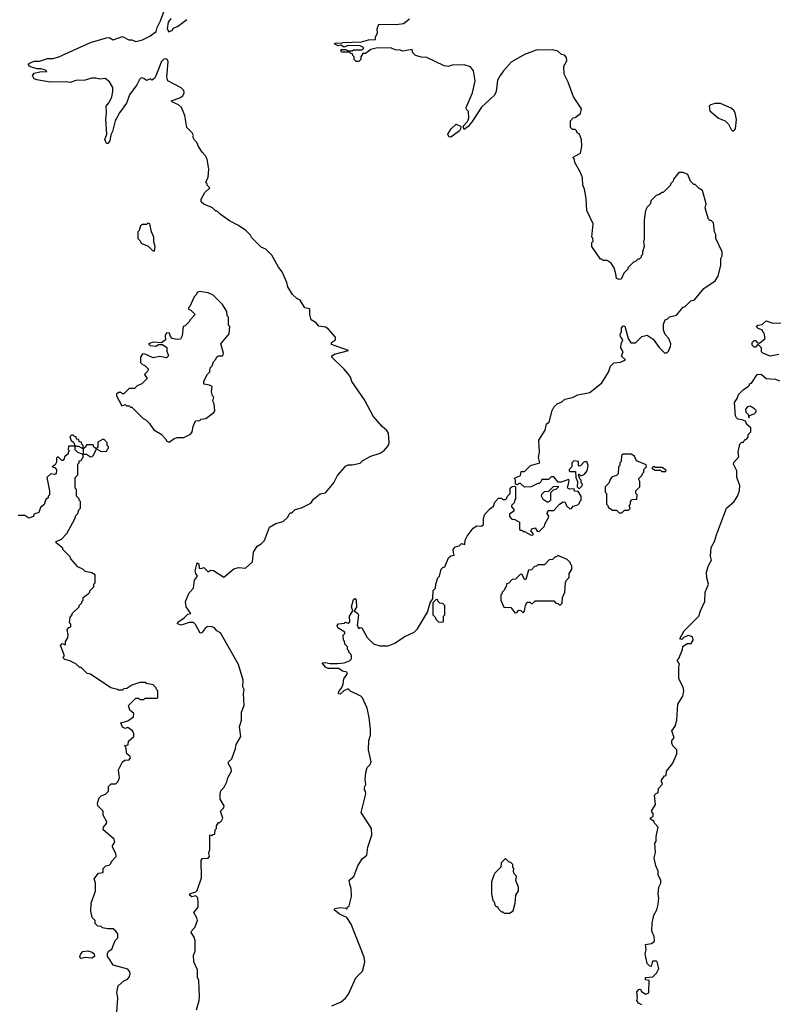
# Model space of a CAD drawing. Extents: x 2386423 to 2568864, y 578392 to 761999.
# Tile 59 of 256: x 2483386 to 2489059, y 625218 to 632594. Entities that reach past the tile are written whole.
import ezdxf

# ---------------------------------------------------------------- set-up
doc = ezdxf.new("R2010")
doc.units = 0

msp = doc.modelspace()

# ---------------------------------------------------------------- linework, layer by layer
at = {"layer": '0CON05XD'}
for points in [[(2485352.5, 630705), (2485325, 630740), (2485275, 630830), (2485230, 630875), (2485195, 630890), (2485125, 630960), (2485115, 630980), (2485080, 631015), (2485025, 631052.5), (2484957, 631087), (2484887, 631137), (2484865, 631160), (2484855, 631160), (2484830, 631185), (2484765, 631212.5), (2484745, 631230), (2484745, 631250), (2484771.7, 631298.3), (2484810, 631335), (2484790, 631355), (2484790, 631365), (2484780, 631375), (2484797.5, 631415), (2484802.5, 631475), (2484789.3, 631549.3), (2484777.5, 631575), (2484751.7, 631601.7), (2484723.9, 631643.9), (2484713, 631673), (2484695, 631690), (2484682.5, 631715), (2484687.5, 631725), (2484677.5, 631745), (2484637.5, 631785), (2484622.5, 631875), (2484596.7, 631935), (2484575, 631956.7), (2484530, 631975), (2484520, 631985), (2484585, 632008.6), (2484607.3, 632022.7), (2484617.8, 632045), (2484613.8, 632063.8), (2484594, 632084), (2484495, 632136.2), (2484488.5, 632165), (2484497.1, 632277.1), (2484493.4, 632293.4), (2484485, 632300.8), (2484465, 632299.2), (2484448.3, 632281.7), (2484405, 632173.3), (2484395, 632153.3), (2484375, 632140), (2484365, 632150), (2484335, 632137.5), (2484315, 632152.5), (2484295, 632157.5), (2484282.5, 632145), (2484263.6, 632106.4), (2484208.8, 632031.2), (2484185, 631967.5), (2484133, 631897), (2484102, 631835), (2484080, 631755), (2484067.7, 631732.3), (2484060, 631685), (2484045, 631666.2), (2484036.4, 631666.4), (2484024.4, 631695), (2484038, 631735), (2484031.2, 631845), (2484036.7, 631895), (2484033.3, 631945), (2484055, 631972.5), (2484076.2, 632015), (2484083.3, 632055), (2484082.5, 632085), (2484059.3, 632129.3), (2484025, 632152.5), (2483985, 632148.8), (2483955, 632156.2), (2483923.9, 632156.1), (2483875, 632140), (2483805, 632138.8), (2483765, 632124), (2483735, 632129.2), (2483615, 632126), (2483513.6, 632143.6), (2483495, 632150), (2483482.5, 632175), (2483495, 632192.5), (2483536.4, 632203.6), (2483590, 632205), (2483580, 632215), (2483546.1, 632226.1), (2483516.4, 632226.4), (2483475, 632237.5), (2483460, 632245), (2483451.7, 632258.3), (2483453.9, 632266.1), (2483495, 632283.3), (2483535, 632283.8), (2483595, 632303.8), (2483635, 632303.3), (2483680, 632315), (2483916.1, 632423.9), (2484035, 632458.8), (2484055, 632460), (2484085, 632443.3), (2484155, 632466.7), (2484203.6, 632443.6), (2484225, 632443.3), (2484255, 632431.2), (2484305.9, 632444.1), (2484360.7, 632469.3), (2484408.8, 632505), (2484415.7, 632535), (2484440.8, 632585), (2484475, 632680)], [(2484517, 632603), (2484497.5, 632575), (2484490, 632525), (2484503, 632503), (2484530, 632515), (2484535, 632530), (2484567, 632543), (2484637.5, 632595)], [(2486633.3, 628603.3), (2486632.5, 628625), (2486646.4, 628643.6), (2486677, 628653), (2486695, 628670), (2486718.3, 628661.7), (2486722.5, 628695), (2486737.5, 628725), (2486782.5, 628785), (2486808.3, 628801.7), (2486845, 628800), (2486858.3, 628811.7), (2486858.3, 628851.7), (2486867.5, 628885), (2486903.6, 628926.4), (2486935, 628950), (2486945, 628980), (2486971.7, 629008.3), (2486995, 629010), (2487005, 629000), (2487025, 629000), (2487035, 629010), (2487040, 629025), (2487060, 629045), (2487060, 629085), (2487073, 629097), (2487095, 629100), (2487100, 629095), (2487100, 629005), (2487093, 628997), (2487090, 628975), (2487070, 628955), (2487070, 628945), (2487087.5, 628925), (2487087, 628913), (2487055, 628890), (2487053, 628873), (2487071.7, 628851.7), (2487095, 628850), (2487128.3, 628828.3), (2487130, 628775), (2487135, 628770), (2487145, 628770), (2487155, 628760), (2487165, 628760), (2487215, 628732.5), (2487230, 628735), (2487230, 628745), (2487212.5, 628765), (2487220, 628780), (2487245, 628786.7), (2487261.7, 628761.7), (2487275, 628760), (2487315, 628800), (2487317.5, 628815), (2487346.4, 628863.6), (2487347.5, 628875), (2487336.7, 628895), (2487342.5, 628917.5), (2487385, 628916.7), (2487427.5, 628965), (2487455, 628982.5), (2487470, 628980), (2487481.7, 628951.7), (2487505, 628930), (2487518.3, 628931.7), (2487531.7, 628948.3), (2487565, 628960), (2487578.3, 628971.7), (2487580, 628985), (2487590, 628995), (2487590, 629025), (2487568.3, 629058.3), (2487541.7, 629061.7), (2487538.3, 629078.3), (2487505, 629077.5), (2487490, 629085), (2487487.5, 629095), (2487496.4, 629113.6), (2487500, 629145), (2487495, 629150), (2487441.7, 629128.3), (2487418.3, 629128.3), (2487385, 629170), (2487365, 629170), (2487345, 629150), (2487295, 629150), (2487290, 629135), (2487275, 629120), (2487265, 629120), (2487217, 629093), (2487165, 629092.5), (2487135, 629120), (2487125, 629120), (2487115, 629110), (2487100, 629115), (2487100, 629145), (2487091.7, 629158.3), (2487135, 629180), (2487141.7, 629208.3), (2487165, 629210), (2487210, 629255), (2487280, 629275), (2487271.2, 629315), (2487277.5, 629355), (2487273.8, 629445), (2487321.7, 629518.3), (2487330, 629565), (2487351.7, 629578.3), (2487373, 629667), (2487385, 629690), (2487410, 629715), (2487445, 629730), (2487468.3, 629751.7), (2487525, 629762.5), (2487565, 629782.5), (2487655, 629800), (2487745, 629872.5), (2487795.8, 629954.2), (2487811.2, 629998.8), (2487835, 630022.5), (2487885, 630028), (2487922.5, 630045), (2487893.6, 630073.6), (2487904, 630105), (2487888.6, 630135), (2487891.2, 630165), (2487903.3, 630195), (2487885, 630220), (2487883.8, 630235), (2487893, 630257), (2487892.5, 630285), (2487905, 630300), (2487917, 630297), (2487942.5, 630205), (2487963, 630173), (2487997, 630173), (2488045, 630220), (2488085, 630230), (2488129.3, 630199.3), (2488175, 630137.5), (2488215, 630097.5), (2488231.7, 630098.3), (2488245, 630110), (2488258.8, 630145), (2488263.3, 630165), (2488246.7, 630205), (2488220, 630235), (2488208.3, 630268.3), (2488208.3, 630311.7), (2488220, 630345), (2488235, 630350), (2488253, 630367), (2488305, 630380), (2488355, 630440), (2488370, 630445), (2488413, 630487), (2488440, 630495), (2488510, 630580), (2488593, 630637), (2488617, 630673), (2488637.5, 630755), (2488637.5, 630805), (2488647.5, 630825), (2488647.5, 630855), (2488600, 630955), (2488600, 630985), (2488590, 631005), (2488581.7, 631071.7), (2488565, 631090), (2488555, 631090), (2488545, 631100), (2488533, 631133), (2488520, 631185), (2488527.5, 631215), (2488500, 631315), (2488475, 631330), (2488445, 631360), (2488435, 631360), (2488410, 631385), (2488390, 631435), (2488355, 631450), (2488321.7, 631448.3), (2488281.7, 631398.3), (2488280, 631385), (2488260, 631365), (2488260, 631355), (2488205, 631300), (2488195, 631300), (2488177, 631283), (2488153, 631277), (2488115, 631240), (2488107, 631213), (2488085, 631190), (2488072.5, 631165), (2488062.5, 631095), (2488062.5, 630945), (2488057.5, 630935), (2488062.5, 630895), (2488050, 630855), (2488050, 630835), (2488040, 630825), (2488040, 630815), (2488025, 630800), (2488015, 630800), (2487997, 630783), (2487981.7, 630778.3), (2487940, 630735), (2487940, 630725), (2487910, 630695), (2487890.7, 630649.3), (2487875, 630646.7), (2487856.1, 630656.1), (2487851.2, 630688.8), (2487837.5, 630735), (2487815, 630770), (2487785, 630790), (2487755, 630790), (2487745, 630800), (2487735, 630800), (2487670, 630895), (2487670, 630925), (2487680, 630935), (2487677, 630957), (2487670, 630965), (2487680, 631065), (2487632.5, 631165), (2487627, 631253), (2487616.7, 631325), (2487603.3, 631355), (2487599.3, 631409.3), (2487585, 631450), (2487543, 631523), (2487541.7, 631541.7), (2487530, 631565), (2487586.2, 631595), (2487596.7, 631645), (2487592.5, 631695), (2487577.5, 631735), (2487560, 631745), (2487555, 631760), (2487545, 631770), (2487525, 631770), (2487510, 631785), (2487510, 631835), (2487531.7, 631858.3), (2487545, 631860), (2487585, 631890), (2487592.5, 631925), (2487533.3, 632015), (2487493.3, 632125), (2487463.8, 632185), (2487460, 632245), (2487482.5, 632285), (2487480.7, 632310.7), (2487465, 632327.5), (2487443, 632333), (2487417, 632357), (2487375, 632367.5), (2487253.9, 632366.1), (2487166.1, 632333.9), (2487067.5, 632275), (2487008.3, 632211.7), (2486983.3, 632175), (2486965, 632140), (2486953, 632057), (2486940.7, 632029.3), (2486845, 631937.5), (2486775, 631830), (2486745, 631792.5), (2486715, 631770), (2486707.5, 631795), (2486738.8, 631831.2), (2486750, 631855), (2486747, 631907), (2486731.7, 631921.7), (2486730, 631935), (2486777.5, 632045), (2486796.7, 632135), (2486785, 632210), (2486760.7, 632240.7), (2486713.6, 632256.4), (2486625, 632252.5), (2486595, 632242.5), (2486565, 632247.5), (2486435, 632310), (2486395, 632312.5), (2486350, 632325), (2486330, 632345), (2486325, 632370), (2486255, 632357.5), (2486235, 632366.2), (2486198.8, 632368.8), (2486165, 632384), (2486055, 632381.2), (2486015, 632370), (2485975, 632340), (2485955, 632340), (2485940, 632315), (2485940, 632295), (2485925, 632280), (2485905, 632280), (2485890, 632295), (2485890, 632315), (2485880, 632325), (2485878.3, 632338.3), (2485865, 632340), (2485855, 632350), (2485795, 632350), (2485790, 632365), (2485795, 632370), (2485825, 632370), (2485845, 632360), (2485875, 632360), (2485885, 632367.5), (2485945, 632367.5), (2485960, 632375), (2485960, 632385), (2485935, 632396.7), (2485845, 632400), (2485815, 632387.5), (2485791.7, 632401.7), (2485771.7, 632398.3), (2485745, 632410), (2485742.5, 632415), (2485755, 632420), (2485793, 632417), (2485806.4, 632423.6), (2485945, 632428.8), (2485997, 632443), (2486050, 632445), (2486050, 632465), (2486066.4, 632493.6), (2486063.8, 632525), (2486075, 632560), (2486205, 632556.7), (2486260, 632565), (2486305, 632600)], [(2488735, 631760), (2488747.5, 631775), (2488753.3, 631845), (2488743.8, 631895), (2488733.9, 631913.9), (2488715, 631930), (2488635, 631966.2), (2488593.9, 631966.1), (2488560, 631955), (2488550, 631945), (2488555, 631910), (2488620, 631855), (2488670, 631835), (2488695, 631810), (2488715, 631770), (2488725, 631760), (2488735, 631760)], [(2486615, 631712.5), (2486600, 631715), (2486592.5, 631735), (2486617.5, 631775), (2486655, 631810), (2486687.5, 631795), (2486692.5, 631785), (2486678.6, 631761.4), (2486615, 631712.5)], [(2484395, 630860), (2484400, 630895), (2484389.3, 630929.3), (2484391.2, 630965), (2484372.5, 631005), (2484360, 631065), (2484345, 631070), (2484335, 631060), (2484305, 631060), (2484291.7, 631048.3), (2484280, 631015), (2484270, 631005), (2484270, 630955), (2484288.3, 630938.3), (2484295, 630920), (2484348.3, 630898.3), (2484380, 630865), (2484395, 630860)], [(2484710, 625175), (2484730, 625245), (2484732.5, 625275), (2484727.5, 625395), (2484718.3, 625418.3), (2484717.5, 625475), (2484690, 625535), (2484687.5, 625585), (2484700, 625615), (2484700, 625695), (2484691.7, 625721.7), (2484670, 625755), (2484677, 625773), (2484698.3, 625791.7), (2484716.7, 625845), (2484713.3, 625865), (2484690, 625905), (2484722.5, 625945), (2484722.5, 625975), (2484720, 626015), (2484705, 626030), (2484675, 626022.5), (2484657.5, 626035), (2484665, 626046.7), (2484705, 626060), (2484715, 626070), (2484746.2, 626166.2), (2484743.6, 626296.4), (2484755, 626310), (2484797, 626313), (2484807.5, 626325), (2484802.5, 626355), (2484810, 626375), (2484810, 626485), (2484817, 626487), (2484825, 626480), (2484835, 626490), (2484848.3, 626491.7), (2484850, 626525), (2484860, 626535), (2484860, 626555), (2484875, 626580), (2484885, 626580), (2484898.3, 626591.7), (2484907.5, 626612.5), (2484890, 626665), (2484915, 626690), (2484917.5, 626705), (2484887.5, 626755), (2484888.3, 626791.7), (2484893, 626817), (2484917.5, 626845), (2484936.4, 626883.6), (2484943.3, 626915), (2484972.5, 626965), (2484970, 626985), (2484946.7, 627025), (2484950, 627035), (2484973.6, 627056.4), (2485002.5, 627135), (2485007.5, 627165), (2485042.5, 627225), (2485032.5, 627295), (2485047, 627347), (2485047.5, 627405), (2485066.7, 627455), (2485062.5, 627545), (2485067.5, 627575), (2485057.5, 627595), (2485060, 627645), (2485023.6, 627763.6), (2484889.3, 627999.3), (2484862.5, 628015), (2484845, 628037.5), (2484826.1, 628046.1), (2484795, 628046.7), (2484780.7, 628039.3), (2484749.3, 628000.7), (2484738.3, 627998.3), (2484703.6, 628063.6), (2484687.7, 628077.7), (2484655, 628078.8), (2484595, 628058.6), (2484567, 628067), (2484569.7, 628080.3), (2484618.2, 628111.8), (2484645, 628141.2), (2484666.2, 628145), (2484632.5, 628195), (2484627.5, 628235), (2484655, 628300), (2484687.5, 628335), (2484695.9, 628394.1), (2484717.5, 628425), (2484703.8, 628445), (2484700.8, 628465), (2484714.1, 628525.9), (2484727, 628517), (2484730, 628485), (2484745, 628482.5), (2484765, 628490), (2484795, 628460), (2484805, 628460), (2484815, 628470), (2484837, 628467), (2484915, 628416.7), (2484989.3, 628480.7), (2485025, 628488.9), (2485076, 628484), (2485128.8, 628531.2), (2485137.5, 628605), (2485165, 628650), (2485195, 628667.5), (2485218.8, 628691.2), (2485257.5, 628792.5), (2485305, 628818.8), (2485360, 628835), (2485393, 628867), (2485405, 628890), (2485415, 628900), (2485425, 628900), (2485450, 628925), (2485495, 628937.5), (2485565, 628972.5), (2485585, 629002.5), (2485635, 629042.5), (2485675, 629050), (2485737.5, 629125), (2485765, 629180), (2485818.3, 629238.3), (2485825, 629250), (2485845, 629260), (2485875, 629260), (2485935, 629272.5), (2485955, 629292.5), (2486016.4, 629323.6), (2486085, 629346.7), (2486115, 629366.7), (2486145, 629402.5), (2486153.3, 629425), (2486148, 629495), (2486136.2, 629515), (2486100, 629545), (2486033.9, 629623.9), (2485968.8, 629745), (2485873.9, 629883.9), (2485862.5, 629915), (2485845, 629940), (2485816.4, 629976.4), (2485722.5, 630065), (2485722.5, 630075), (2485742.7, 630087.3), (2485847.5, 630115), (2485720.7, 630160.7), (2485720, 630175), (2485750, 630195), (2485750, 630215), (2485695, 630276.7), (2485675, 630290), (2485625, 630297.5), (2485605, 630322.5), (2485567.5, 630345), (2485557.5, 630385), (2485558.3, 630428.3), (2485520, 630435), (2485485, 630492.5), (2485460, 630505), (2485430, 630535), (2485393, 630593), (2485387.5, 630625), (2485352.5, 630705)], [(2484505, 629430), (2484543.6, 629456.4), (2484567, 629463), (2484615, 629462.5), (2484665, 629487.5), (2484676.2, 629505), (2484683.8, 629545), (2484701.7, 629588.3), (2484735, 629590), (2484745, 629600), (2484780, 629605), (2484839.3, 629650.7), (2484847, 629663), (2484842.5, 629715), (2484832.5, 629735), (2484840, 629765), (2484830, 629775), (2484822.5, 629805), (2484827, 629847), (2484806.4, 629856.4), (2484765, 629862.5), (2484763.8, 629885), (2484793, 629937), (2484810, 629955), (2484812.5, 629985), (2484828.3, 630001.7), (2484838.3, 630031.7), (2484857, 630053), (2484860, 630065), (2484873.6, 630076.4), (2484906.7, 630075), (2484913.3, 630095), (2484892.5, 630165), (2484955, 630240), (2484960, 630295), (2484950, 630305), (2484950, 630365), (2484940, 630375), (2484937, 630407), (2484905, 630460), (2484835, 630530), (2484797, 630547), (2484733, 630557), (2484715, 630550), (2484708.3, 630531.7), (2484691.7, 630518.3), (2484660, 630445), (2484650, 630435), (2484650, 630425), (2484668.3, 630418.3), (2484700, 630385), (2484663.6, 630346.4), (2484653, 630327), (2484625, 630300), (2484610, 630295), (2484602.5, 630225), (2484589.3, 630200.7), (2484565, 630196.7), (2484526.4, 630206.4), (2484515, 630220), (2484507.5, 630245), (2484485, 630248.8), (2484474.2, 630225.8), (2484477.5, 630195), (2484448.3, 630171.7), (2484385, 630176.7), (2484350, 630165), (2484363, 630153), (2484405, 630147.5), (2484425, 630160), (2484455, 630160), (2484488.3, 630138.3), (2484488.3, 630111.7), (2484500, 630075), (2484485, 630060), (2484435, 630070), (2484385, 630060), (2484325, 630087.5), (2484305, 630090), (2484290, 630065), (2484290, 630025), (2484305, 630010), (2484323, 630003), (2484350, 629975), (2484340, 629955), (2484320, 629935), (2484340, 629905), (2484300, 629865), (2484265, 629850), (2484245, 629830), (2484205, 629830), (2484165, 629790), (2484155, 629790), (2484145, 629800), (2484125, 629800), (2484111.7, 629788.3), (2484110, 629775), (2484151.7, 629701.7), (2484175, 629710), (2484185, 629700), (2484205, 629700), (2484215, 629690), (2484225, 629690), (2484310, 629605), (2484330, 629595), (2484355, 629570), (2484390.7, 629520.7), (2484445, 629487.5), (2484477.5, 629455), (2484487, 629437), (2484505, 629430)], [(2489070, 630085), (2489005, 630072), (2488950, 630095), (2488940, 630105), (2488940, 630135), (2488918.3, 630158.3), (2488911.7, 630158.3), (2488895, 630140), (2488885, 630140), (2488870, 630155), (2488870, 630175), (2488885, 630190), (2488895, 630190), (2488911.7, 630171.7), (2488925, 630170), (2488967.5, 630205), (2488960, 630245), (2488950, 630255), (2488948.3, 630268.3), (2488915, 630280), (2488900, 630295), (2488913.6, 630306.4), (2488945, 630310), (2488975, 630337.5), (2489025, 630320), (2489085, 630322.5)], [(2488045, 625212.5), (2488020, 625225), (2488007.5, 625245), (2488012.5, 625265), (2488008.3, 625311.7), (2488025, 625330), (2488038.3, 625328.3), (2488040, 625315), (2488073, 625293), (2488097, 625303), (2488100, 625395), (2488071.7, 625401.7), (2488071.7, 625418.3), (2488127, 625423), (2488155, 625450), (2488172.5, 625485), (2488160, 625535), (2488151.7, 625541.7), (2488125, 625540), (2488115, 625500), (2488105, 625502.5), (2488083.6, 625523.6), (2488070, 625595), (2488077.5, 625625), (2488072.5, 625665), (2488117, 625673), (2488139.3, 625690.7), (2488136.7, 625725), (2488120, 625765), (2488123.3, 625825), (2488133.8, 625885), (2488156.7, 625925), (2488166.7, 625965), (2488172.5, 626015), (2488168.3, 626041.7), (2488172.5, 626095), (2488186.7, 626125), (2488186.7, 626145), (2488168.3, 626188.3), (2488167.5, 626215), (2488150, 626255), (2488137.5, 626315), (2488146.7, 626355), (2488142.5, 626425), (2488151.7, 626438.3), (2488152.5, 626475), (2488167.5, 626545), (2488140, 626575), (2488135, 626590), (2488110, 626605), (2488110, 626615), (2488130, 626625), (2488130, 626645), (2488117.5, 626665), (2488147.5, 626715), (2488140, 626785), (2488155, 626800), (2488168.3, 626801.7), (2488170, 626835), (2488197, 626863), (2488200, 626875), (2488193, 626883), (2488193, 626897), (2488215, 626930), (2488228.3, 626931.7), (2488230, 626965), (2488276.7, 627025), (2488307.5, 627095), (2488307.5, 627125), (2488277.5, 627155), (2488270, 627175), (2488270, 627195), (2488287.5, 627215), (2488270, 627265), (2488295, 627300), (2488306.7, 627345), (2488313.8, 627465), (2488352.5, 627525), (2488360, 627565), (2488353.6, 627593.6), (2488322.5, 627655), (2488322.5, 627745), (2488327.5, 627765), (2488310, 627795), (2488321.7, 627808.3), (2488350, 627875), (2488351.7, 627898.3), (2488385, 627920), (2488415, 627920), (2488430, 627945), (2488425, 627970), (2488395, 627980), (2488361.7, 627968.3), (2488345, 627950), (2488330, 627955), (2488362.5, 628015), (2488472.5, 628125), (2488483.8, 628165), (2488516.7, 628235), (2488520, 628305), (2488543.3, 628365), (2488531.7, 628411.7), (2488528.8, 628455), (2488543.8, 628505), (2488566.2, 628545), (2488560, 628575), (2488565, 628640), (2488590, 628685), (2488603.3, 628735), (2488680, 628935), (2488736.1, 628983.9), (2488762.5, 629025), (2488777.5, 629065), (2488780, 629105), (2488756.7, 629165), (2488757.5, 629215), (2488732.5, 629265), (2488733, 629277), (2488771.7, 629318.3), (2488767.5, 629355), (2488780, 629415), (2488795, 629430), (2488805, 629430), (2488815, 629450), (2488825, 629450), (2488840, 629465), (2488840, 629485), (2488860, 629505), (2488860, 629535), (2488830.7, 629560.7), (2488820, 629585), (2488797, 629597), (2488765, 629600), (2488755, 629610), (2488747.5, 629625), (2488740, 629725), (2488760, 629755), (2488770, 629785), (2488805, 629822.5), (2488840, 629845), (2488850, 629855), (2488850, 629865), (2488865, 629870), (2488907.5, 629935), (2488938.3, 629938.3), (2488975, 629906.7), (2489045, 629900), (2489075, 629887.5)], [(2488845, 629610), (2488851.7, 629628.3), (2488885, 629640), (2488900, 629655), (2488900, 629665), (2488888.3, 629678.3), (2488855, 629697.5), (2488835, 629692.5), (2488820, 629675), (2488823, 629653), (2488840, 629635), (2488845, 629610)], [(2484112.5, 625155), (2484120, 625265), (2484112.5, 625305), (2484122.5, 625355), (2484165, 625392.5), (2484193, 625407), (2484205, 625420), (2484212.5, 625445), (2484211.7, 625461.7), (2484195, 625480), (2484085, 625510), (2484057.5, 625555), (2484042.5, 625575), (2484043, 625597), (2484050, 625615), (2484075, 625630), (2484100, 625695), (2484120, 625715), (2484120, 625745), (2484106.4, 625766.4), (2484085, 625782.5), (2484045, 625782.5), (2484005, 625790), (2483995, 625800), (2483971.7, 625801.7), (2483951.7, 625821.7), (2483950, 625845), (2483928.3, 625868.3), (2483917.5, 625915), (2483920, 625975), (2483952.5, 626065), (2483952.5, 626125), (2483943, 626157), (2483975, 626200), (2484010, 626205), (2484010, 626235), (2484030, 626255), (2484055, 626260), (2484070, 626275), (2484070, 626285), (2484107.5, 626325), (2484106.4, 626346.4), (2484080, 626395), (2484080, 626405), (2484097.5, 626435), (2484092.5, 626455), (2484010, 626525), (2484012.5, 626545), (2484037, 626573), (2484037.5, 626585), (2484010, 626635), (2484010, 626665), (2483970, 626705), (2483967.5, 626725), (2483980, 626765), (2483995, 626780), (2484028.3, 626791.7), (2484050, 626815), (2484051.7, 626848.3), (2484071.7, 626868.3), (2484105, 626870), (2484120, 626885), (2484132.5, 626915), (2484126.2, 626975), (2484156.4, 627033.6), (2484173, 627047), (2484205, 627050), (2484216.4, 627063.6), (2484212.5, 627075), (2484187.5, 627095), (2484180, 627145), (2484170, 627155), (2484198.3, 627161.7), (2484201.7, 627188.3), (2484240, 627225), (2484240, 627245), (2484230, 627265), (2484195, 627290), (2484175, 627282.5), (2484155, 627292.5), (2484142.5, 627325), (2484195, 627340), (2484238.3, 627371.7), (2484240, 627395), (2484211.7, 627421.7), (2484200, 627455), (2484255, 627510), (2484275, 627510), (2484285, 627500), (2484315, 627500), (2484325, 627510), (2484415, 627510), (2484420, 627515), (2484420, 627565), (2484410, 627575), (2484408.3, 627588.3), (2484385, 627610), (2484335, 627620), (2484325, 627627.5), (2484285, 627627.5), (2484225, 627607.5), (2484187, 627583), (2484165, 627580), (2484155, 627570), (2484125, 627570), (2484117, 627577), (2484068.3, 627588.3), (2483915, 627690), (2483890, 627695), (2483845, 627740), (2483835, 627740), (2483807, 627767), (2483761.7, 627791.7), (2483725, 627800), (2483710, 627815), (2483720, 627825), (2483720, 627835), (2483692.5, 627905), (2483705, 627920), (2483728.3, 627911.7), (2483730, 627935), (2483747, 627963), (2483750, 627985), (2483742.5, 628025), (2483755, 628040), (2483770, 628045), (2483770, 628065), (2483760, 628075), (2483763, 628117), (2483780, 628135), (2483780, 628145), (2483830, 628195), (2483830, 628205), (2483850, 628225), (2483850, 628235), (2483860, 628245), (2483860, 628265), (2483898.3, 628291.7), (2483910, 628305), (2483910, 628315), (2483940, 628345), (2483940, 628365), (2483950, 628375), (2483950, 628435), (2483925, 628450), (2483875, 628460), (2483858.3, 628478.3), (2483820, 628495), (2483770, 628555), (2483765, 628570), (2483710, 628625), (2483710, 628635), (2483660, 628675), (2483660, 628685), (2483698.3, 628701.7), (2483740, 628745), (2483797.5, 628855), (2483805, 628880), (2483820, 628895), (2483828.3, 628921.7), (2483840, 628935), (2483840, 628985), (2483830, 628995), (2483830, 629005), (2483810, 629025), (2483810, 629075), (2483800, 629085), (2483800, 629165), (2483820, 629185), (2483820, 629265), (2483830, 629275), (2483831.7, 629288.3), (2483848.3, 629291.7), (2483850, 629305), (2483860, 629315), (2483860, 629340), (2483885, 629340), (2483915, 629320), (2483928.3, 629321.7), (2483938.3, 629331.7), (2483960, 629380), (2483995, 629360), (2484038.3, 629361.7), (2484040, 629375), (2484050, 629385), (2484050, 629395), (2484040, 629405), (2484040, 629425), (2484018.3, 629448.3), (2484005, 629450), (2483971.7, 629428.3), (2483970, 629395), (2483960, 629380), (2483941.7, 629391.7), (2483935, 629410), (2483885, 629410), (2483878.3, 629391.7), (2483860, 629380), (2483860, 629405), (2483850, 629415), (2483848.3, 629428.3), (2483831.7, 629431.7), (2483828.3, 629448.3), (2483811.7, 629451.7), (2483808.3, 629468.3), (2483795, 629470), (2483785, 629480), (2483775, 629480), (2483761.7, 629468.3), (2483771.7, 629441.7), (2483788.3, 629428.3), (2483800, 629400), (2483751.7, 629398.3), (2483750, 629375), (2483760, 629365), (2483750, 629355), (2483748.3, 629341.7), (2483721.7, 629318.3), (2483720, 629305), (2483708.3, 629291.7), (2483701.7, 629291.7), (2483675, 629320), (2483661.7, 629308.3), (2483661.7, 629278.3), (2483651.7, 629258.3), (2483630, 629245), (2483648.3, 629238.3), (2483660.7, 629220.7), (2483658.8, 629191.2), (2483645, 629186.7), (2483618.3, 629191.7), (2483590, 629165), (2483610, 629065), (2483610, 629035), (2483600, 629025), (2483598.3, 629011.7), (2483581.7, 628998.3), (2483568.3, 628961.7), (2483541.7, 628938.3), (2483528.3, 628901.7), (2483491.7, 628888.3), (2483488.3, 628871.7), (2483455, 628860), (2483425, 628880), (2483375, 628880)], [(2483860, 629340), (2483855, 629340), (2483821.7, 629351.7), (2483801.7, 629371.7), (2483800, 629400), (2483825, 629400), (2483860, 629380), (2483860, 629340)], [(2487575, 629080), (2487598.3, 629101.7), (2487600, 629115), (2487590, 629125), (2487590, 629145), (2487580, 629155), (2487570, 629185), (2487575, 629190), (2487585, 629180), (2487595, 629180), (2487615, 629190), (2487636.7, 629215), (2487643.8, 629255), (2487635.8, 629275.8), (2487625, 629283.3), (2487610.8, 629279.2), (2487585, 629252.5), (2487575, 629250), (2487570, 629255), (2487570, 629285), (2487535, 629290), (2487520, 629275), (2487520, 629245), (2487500, 629225), (2487500, 629215), (2487505, 629210), (2487548.3, 629208.3), (2487550, 629165), (2487563, 629133), (2487560, 629095), (2487575, 629080)], [(2487895, 628900), (2487915, 628920), (2487945, 628920), (2487958.3, 628931.7), (2487950, 628955), (2487960, 628965), (2487960, 628985), (2487971.7, 628998.3), (2488008.3, 629001.7), (2488010, 629035), (2488000, 629045), (2488000, 629065), (2488030, 629095), (2488030, 629135), (2488020, 629155), (2488048.3, 629181.7), (2488050, 629195), (2488060, 629205), (2488060, 629225), (2488080, 629245), (2488078.3, 629258.3), (2488005, 629290), (2487990, 629325), (2487965, 629340), (2487905, 629340), (2487891.7, 629328.3), (2487890, 629285), (2487880, 629275), (2487880, 629255), (2487870, 629245), (2487868.3, 629191.7), (2487855, 629180), (2487821.7, 629168.3), (2487810, 629155), (2487798.3, 629121.7), (2487770, 629095), (2487770, 629055), (2487780, 629045), (2487780, 628965), (2487790, 628955), (2487791.7, 628941.7), (2487825, 628920), (2487855, 628920), (2487875, 628900), (2487895, 628900)], [(2488225, 629210), (2488228.3, 629218.3), (2488195, 629240), (2488145, 629240), (2488135, 629250), (2488120, 629235), (2488145, 629220), (2488185, 629220), (2488195, 629210), (2488225, 629210)], [(2487345, 628980), (2487335, 628980), (2487305, 629000), (2487292.5, 629025), (2487295, 629040), (2487315, 629060), (2487348.3, 629061.7), (2487383, 629097), (2487418.3, 629098.3), (2487418.3, 629091.7), (2487400, 629075), (2487381.7, 629068.3), (2487361.7, 629048.3), (2487360, 628995), (2487345, 628980)], [(2485724.2, 625205.8), (2485793.6, 625236.4), (2485826.4, 625263.6), (2485847, 625293), (2485902.5, 625415), (2485952.5, 625465), (2485966.4, 625513.6), (2485970, 625535), (2485965, 625570), (2485868.3, 625818.3), (2485835, 625867.5), (2485781.7, 625891.7), (2485740, 625925), (2485745, 625936.2), (2485786.1, 625943.9), (2485827.5, 625937.5), (2485835, 625930), (2485840, 625945), (2485852.5, 625955), (2485870, 626025), (2485867.5, 626085), (2485858.3, 626118.3), (2485853, 626147), (2485887.5, 626175), (2485918, 626255), (2485951.7, 626308.3), (2485986.2, 626335), (2485993.3, 626395), (2486023.3, 626485), (2486020, 626535), (2485943.3, 626655), (2485977.5, 626795), (2485976.7, 626815), (2485967.5, 626825), (2485967.5, 626845), (2485977.5, 626865), (2485972.5, 626905), (2485977.5, 626955), (2485988.3, 626991.7), (2486010, 627015), (2486017.5, 627035), (2485997.5, 627125), (2486000, 627195), (2486012.5, 627235), (2486012.5, 627275), (2486002.5, 627365), (2485987.5, 627435), (2485953, 627513), (2485940, 627525), (2485863, 627563), (2485845, 627580), (2485813, 627567), (2485785, 627540), (2485773, 627543), (2485775, 627560), (2485798.8, 627591.2), (2485807.5, 627615), (2485812.5, 627655), (2485840, 627695), (2485836.7, 627705), (2485804.1, 627714.1), (2485775, 627733.3), (2485695, 627732), (2485675, 627743.8), (2485650, 627775), (2485675, 627779.2), (2485710.5, 627770.5), (2485765, 627770), (2485815, 627776.7), (2485855, 627790), (2485870, 627805), (2485870, 627825), (2485867, 627837), (2485850, 627855), (2485850, 627865), (2485840, 627875), (2485840, 627895), (2485820, 627915), (2485817, 627937), (2485810, 627945), (2485808.3, 627981.7), (2485820, 627995), (2485820, 628005), (2485768.3, 628038.3), (2485763.3, 628055), (2485773, 628067), (2485817, 628073), (2485825, 628080), (2485845, 628072.5), (2485857, 628083), (2485856.7, 628125), (2485880, 628165), (2485870.8, 628195), (2485885, 628250), (2485895, 628257.5), (2485906.2, 628245), (2485907.1, 628192.9), (2485890, 628165), (2485917.5, 628145), (2485923.6, 628133.6), (2485912.5, 628055), (2485925, 628032.5), (2485935, 628040), (2485948.3, 628038.3), (2485987.5, 627965), (2486035, 627917.5), (2486083.6, 627903.6), (2486145, 627903.3), (2486195, 627922.5), (2486265, 627970), (2486340, 628005), (2486365, 628030), (2486440, 628155), (2486460, 628225), (2486480, 628255), (2486483, 628317), (2486500, 628335), (2486502.5, 628365), (2486518.3, 628411.7), (2486530, 628425), (2486543, 628477), (2486555, 628490), (2486570, 628495), (2486597, 628563), (2486615, 628577.5), (2486638.3, 628581.7), (2486633.3, 628603.3)], [(2487155, 628150), (2487167, 628163), (2487173, 628207), (2487185, 628230), (2487205, 628230), (2487215, 628220), (2487225, 628220), (2487245, 628240), (2487385, 628240), (2487401.7, 628221.7), (2487415, 628220), (2487425, 628210), (2487435, 628210), (2487448.3, 628221.7), (2487450, 628265), (2487467.5, 628305), (2487473, 628377), (2487480, 628395), (2487500, 628415), (2487500, 628445), (2487520, 628475), (2487520, 628505), (2487510, 628515), (2487510, 628525), (2487485, 628550), (2487415, 628580), (2487405, 628570), (2487395, 628570), (2487375, 628550), (2487351.7, 628548.3), (2487315, 628510), (2487265, 628510), (2487255, 628500), (2487241.7, 628498.3), (2487218.3, 628471.7), (2487195, 628470), (2487175, 628400), (2487165, 628400), (2487148.3, 628438.3), (2487135, 628440), (2487098.3, 628401.7), (2487075, 628400), (2487048.3, 628371.7), (2487031.7, 628368.3), (2487030, 628345), (2487020, 628335), (2487020, 628325), (2487000, 628305), (2487000, 628295), (2486990, 628285), (2486990, 628245), (2487011.7, 628191.7), (2487065, 628190), (2487095, 628150), (2487108.3, 628151.7), (2487125, 628170), (2487138.3, 628168.3), (2487155, 628150)], [(2486555, 628080), (2486560, 628085), (2486560, 628125), (2486570, 628135), (2486570, 628205), (2486555, 628220), (2486531.7, 628221.7), (2486520, 628235), (2486518.3, 628248.3), (2486505, 628250), (2486480, 628225), (2486480, 628135), (2486498.3, 628118.3), (2486501.7, 628101.7), (2486521.7, 628081.7), (2486555, 628080)], [(2487055, 625900), (2487081.7, 625918.3), (2487097.5, 625975), (2487102.5, 626035), (2487121.7, 626068.3), (2487122.5, 626095), (2487102.5, 626145), (2487107, 626177), (2487090, 626195), (2487083, 626213), (2487087.5, 626235), (2487080, 626245), (2487080, 626265), (2487065, 626280), (2487051.7, 626281.7), (2487025, 626310), (2486991.7, 626278.3), (2486990, 626245), (2486945, 626200), (2486937.5, 626185), (2486920, 626135), (2486920, 626045), (2486930, 625995), (2486940, 625985), (2486945, 625960), (2486955, 625950), (2486965, 625950), (2486970, 625935), (2486995, 625910), (2487005, 625910), (2487015, 625900), (2487055, 625900)], [(2483845, 625560), (2483837.5, 625565), (2483836.7, 625575), (2483843.3, 625595), (2483857.7, 625612.3), (2483897.3, 625617.3), (2483928.6, 625608.6), (2483943.3, 625595), (2483946.7, 625575), (2483925, 625564.4), (2483875, 625569.2), (2483845, 625560)]]:
    msp.add_lwpolyline(points, dxfattribs=at)

doc.saveas('drawing.dxf')
